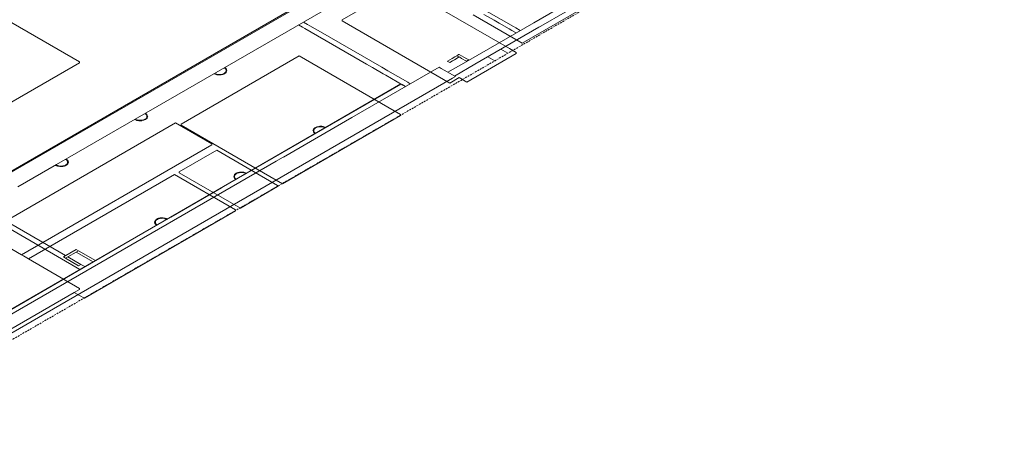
# Model space of a CAD drawing. Header units: millimetres. Extents: x 4480191 to 4481199, y -30324204 to -30323479.
# Tile 80 of 243: x 4480431 to 4480537, y -30324125 to -30324080. Entities that reach past the tile are written whole.
import ezdxf

# ---------------------------------------------------------------- set-up
doc = ezdxf.new("R2010")
doc.units = ezdxf.units.MM
doc.linetypes.add('JIS_02_2.0', pattern=[0.3, 0.2, -0.1])
for name, color, linetype, lineweight in [('DI-Elementos externos em vista', 9, 'Continuous', 5), ('DI-Área do detalhe', 7, 'JIS_02_2.0', 9), ('IFC-Elemento terminal-Contorno', 253, 'Continuous', 5), ('IFC-Parede padrão-Contorno', 44, 'Continuous', 5), ('IFC-Parede-Contorno', 42, 'Continuous', 5)]:
    doc.layers.add(name, color=color, linetype=linetype, lineweight=lineweight)

msp = doc.modelspace()

# ---------------------------------------------------------------- linework, layer by layer
at = {"layer": 'DI-Elementos externos em vista'}
for p, q in [((4480472.09, -30324076.44), (4480465.82, -30324080.06)), ((4480483.69, -30324083.14), (4480472.09, -30324076.44)), ((4480437.75, -30324084.55), (4480426.84, -30324078.25)), ((4480485.06, -30324082.57), (4480492.34, -30324078.37)), ((4480479.81, -30324079.53), (4480485.06, -30324082.57)), ((4480465.82, -30324080.06), (4480465.82, -30324080.18)), ((4480465.82, -30324080.18), (4480477.32, -30324086.82)), ((4480479.14, -30324086.71), (4480484.4, -30324083.67)), ((4480484.4, -30324083.55), (4480483.69, -30324083.14)), ((4480484.4, -30324083.67), (4480484.4, -30324083.55)), ((4480428.93, -30324089.76), (4480437.75, -30324084.67)), ((4480437.75, -30324084.67), (4480437.75, -30324084.55)), ((4480461.22, -30324083.92), (4480448.61, -30324091.2)), ((4480472.06, -30324090.18), (4480461.22, -30324083.92)), ((4480477.32, -30324086.82), (4480478.32, -30324086.24)), ((4480478.32, -30324086.24), (4480479.14, -30324086.71)), ((4480448.03, -30324091.07), (4480427.6, -30324102.87)), ((4480451.9, -30324093.3), (4480448.03, -30324091.07)), ((4480459.45, -30324097.58), (4480472.06, -30324090.3)), ((4480472.06, -30324090.3), (4480472.06, -30324090.18)), ((4480448.61, -30324091.2), (4480448.61, -30324091.32)), ((4480448.61, -30324091.32), (4480459.45, -30324097.58)), ((4480431.57, -30324105.16), (4480451.9, -30324093.42)), ((4480452.42, -30324094), (4480448.43, -30324096.3)), ((4480451.9, -30324093.42), (4480451.9, -30324093.3)), ((4480458.93, -30324097.76), (4480452.42, -30324094)), ((4480448.43, -30324096.3), (4480448.43, -30324096.42)), ((4480447.91, -30324096.6), (4480432.33, -30324105.6)), ((4480454.43, -30324100.36), (4480447.91, -30324096.6)), ((4480448.43, -30324096.42), (4480454.95, -30324100.18)), ((4480454.95, -30324100.18), (4480458.93, -30324097.88)), ((4480458.93, -30324097.88), (4480458.93, -30324097.76)), ((4480438.29, -30324109.8), (4480454.43, -30324100.48)), ((4480454.43, -30324100.48), (4480454.43, -30324100.36)), ((4480431.57, -30324105.16), (4480428.48, -30324103.38)), ((4480431.77, -30324105.28), (4480431.57, -30324105.16)), ((4480432.33, -30324105.6), (4480431.77, -30324105.28)), ((4480437.77, -30324108.74), (4480432.33, -30324105.6)), ((4480437.21, -30324109.18), (4480437.77, -30324108.86)), ((4480437.77, -30324108.86), (4480437.77, -30324108.74)), ((4480431.77, -30324112.32), (4480437.21, -30324109.18)), ((4480437.21, -30324109.18), (4480437.77, -30324109.5)), ((4480437.77, -30324109.5), (4480438.29, -30324109.8)), ((4480429, -30324113.92), (4480431.77, -30324112.32))]:
    msp.add_line(p, q, dxfattribs=at)
at = {"layer": 'DI-Área do detalhe'}
msp.add_lwpolyline([(4480336.98, -30324081.89), (4480461.78, -30324009.84), (4480536.57, -30324053.02), (4480411.77, -30324125.07), (4480336.98, -30324081.89)], dxfattribs=at)
at = {"layer": 'IFC-Elemento terminal-Contorno', "color": 8, "lineweight": 5}
for p, q in [((4480452.16, -30324085.84), (4480452.12, -30324085.83)), ((4480452.25, -30324085.87), (4480452.16, -30324085.84)), ((4480452.23, -30324085.82), (4480452.17, -30324085.8)), ((4480452.31, -30324085.85), (4480452.23, -30324085.82)), ((4480452.36, -30324085.92), (4480452.25, -30324085.87)), ((4480452.37, -30324085.87), (4480452.31, -30324085.85)), ((4480452.4, -30324085.88), (4480452.37, -30324085.87)), ((4480452.45, -30324085.89), (4480452.4, -30324085.88)), ((4480452.63, -30324085.91), (4480452.45, -30324085.89)), ((4480452.95, -30324085.9), (4480452.93, -30324085.9)), ((4480453.13, -30324085.84), (4480452.95, -30324085.9)), ((4480453.17, -30324085.87), (4480453.09, -30324085.9)), ((4480453.15, -30324085.83), (4480453.13, -30324085.84)), ((4480453.21, -30324085.8), (4480453.15, -30324085.83)), ((4480453.27, -30324085.82), (4480453.17, -30324085.87)), ((4480453.29, -30324085.74), (4480453.21, -30324085.8)), ((4480453.22, -30324085.19), (4480453.24, -30324085.21)), ((4480453.24, -30324085.21), (4480453.35, -30324085.29)), ((4480453.3, -30324085.8), (4480453.27, -30324085.82)), ((4480453.28, -30324085.16), (4480453.29, -30324085.17)), ((4480453.29, -30324085.17), (4480453.32, -30324085.19)), ((4480453.33, -30324085.71), (4480453.29, -30324085.74)), ((4480453.43, -30324085.7), (4480453.3, -30324085.8)), ((4480453.32, -30324085.19), (4480453.38, -30324085.24)), ((4480453.38, -30324085.66), (4480453.33, -30324085.71)), ((4480453.35, -30324085.29), (4480453.35, -30324085.29)), ((4480453.35, -30324085.29), (4480453.35, -30324085.29)), ((4480453.35, -30324085.29), (4480453.42, -30324085.44)), ((4480453.38, -30324085.24), (4480453.39, -30324085.25)), ((4480453.42, -30324085.59), (4480453.38, -30324085.66)), ((4480453.39, -30324085.25), (4480453.42, -30324085.28)), ((4480453.42, -30324085.28), (4480453.48, -30324085.37)), ((4480453.42, -30324085.44), (4480453.43, -30324085.55)), ((4480453.43, -30324085.57), (4480453.42, -30324085.59)), ((4480453.43, -30324085.55), (4480453.43, -30324085.57)), ((4480453.45, -30324085.67), (4480453.43, -30324085.7)), ((4480453.51, -30324085.53), (4480453.45, -30324085.67)), ((4480453.48, -30324085.37), (4480453.51, -30324085.5)), ((4480453.51, -30324085.5), (4480453.51, -30324085.52)), ((4480453.51, -30324085.52), (4480453.51, -30324085.53)), ((4480452.43, -30324085.93), (4480452.36, -30324085.92)), ((4480452.58, -30324085.96), (4480452.43, -30324085.93)), ((4480452.59, -30324085.96), (4480452.58, -30324085.96)), ((4480452.6, -30324085.96), (4480452.59, -30324085.96)), ((4480452.77, -30324085.96), (4480452.6, -30324085.96)), ((4480452.73, -30324085.91), (4480452.63, -30324085.91)), ((4480452.82, -30324085.91), (4480452.73, -30324085.91)), ((4480452.86, -30324085.95), (4480452.77, -30324085.96)), ((4480452.93, -30324085.9), (4480452.82, -30324085.91)), ((4480452.91, -30324085.95), (4480452.86, -30324085.95)), ((4480453.05, -30324085.91), (4480452.91, -30324085.95)), ((4480453.09, -30324085.9), (4480453.05, -30324085.91)), ((4480444.76, -30324090.08), (4480444.78, -30324090.1)), ((4480444.78, -30324090.1), (4480444.88, -30324090.17)), ((4480444.81, -30324090.05), (4480444.82, -30324090.06)), ((4480444.82, -30324090.06), (4480444.85, -30324090.08)), ((4480444.85, -30324090.08), (4480444.91, -30324090.13)), ((4480443.69, -30324090.73), (4480443.66, -30324090.71)), ((4480443.78, -30324090.76), (4480443.69, -30324090.73)), ((4480443.76, -30324090.71), (4480443.71, -30324090.68)), ((4480443.84, -30324090.74), (4480443.76, -30324090.71)), ((4480443.9, -30324090.81), (4480443.78, -30324090.76)), ((4480443.9, -30324090.76), (4480443.84, -30324090.74)), ((4480443.94, -30324090.77), (4480443.9, -30324090.76)), ((4480443.97, -30324090.82), (4480443.9, -30324090.81)), ((4480443.99, -30324090.78), (4480443.94, -30324090.77)), ((4480444.12, -30324090.85), (4480443.97, -30324090.82)), ((4480444.16, -30324090.8), (4480443.99, -30324090.78)), ((4480444.14, -30324090.85), (4480444.12, -30324090.85)), ((4480444.12, -30324090.85), (4480444.12, -30324090.85)), ((4480444.31, -30324090.85), (4480444.14, -30324090.85)), ((4480444.26, -30324090.8), (4480444.16, -30324090.8)), ((4480444.35, -30324090.8), (4480444.26, -30324090.8)), ((4480444.4, -30324090.84), (4480444.31, -30324090.85)), ((4480444.46, -30324090.79), (4480444.35, -30324090.8)), ((4480444.44, -30324090.83), (4480444.4, -30324090.84)), ((4480444.59, -30324090.8), (4480444.44, -30324090.83)), ((4480444.48, -30324090.78), (4480444.46, -30324090.79)), ((4480444.66, -30324090.73), (4480444.48, -30324090.78)), ((4480444.63, -30324090.79), (4480444.59, -30324090.8)), ((4480444.7, -30324090.76), (4480444.63, -30324090.79)), ((4480444.69, -30324090.72), (4480444.66, -30324090.73)), ((4480444.74, -30324090.69), (4480444.69, -30324090.72)), ((4480444.8, -30324090.71), (4480444.7, -30324090.76)), ((4480444.83, -30324090.63), (4480444.74, -30324090.69)), ((4480444.84, -30324090.69), (4480444.8, -30324090.71)), ((4480444.87, -30324090.6), (4480444.83, -30324090.63)), ((4480444.96, -30324090.59), (4480444.84, -30324090.69)), ((4480444.91, -30324090.55), (4480444.87, -30324090.6)), ((4480444.88, -30324090.17), (4480444.89, -30324090.18)), ((4480444.89, -30324090.18), (4480444.89, -30324090.18)), ((4480444.89, -30324090.18), (4480444.96, -30324090.33)), ((4480444.91, -30324090.13), (4480444.92, -30324090.14)), ((4480444.95, -30324090.48), (4480444.91, -30324090.55)), ((4480444.92, -30324090.14), (4480444.96, -30324090.17)), ((4480444.96, -30324090.46), (4480444.95, -30324090.48)), ((4480444.96, -30324090.17), (4480445.01, -30324090.26)), ((4480444.96, -30324090.33), (4480444.96, -30324090.44)), ((4480444.96, -30324090.44), (4480444.96, -30324090.46)), ((4480444.99, -30324090.56), (4480444.96, -30324090.59)), ((4480445.04, -30324090.42), (4480444.99, -30324090.56)), ((4480445.01, -30324090.26), (4480445.04, -30324090.39)), ((4480445.04, -30324090.39), (4480445.05, -30324090.4)), ((4480445.05, -30324090.4), (4480445.04, -30324090.42)), ((4480462.72, -30324091.86), (4480462.71, -30324091.88)), ((4480462.71, -30324091.88), (4480462.72, -30324091.9)), ((4480462.77, -30324091.73), (4480462.72, -30324091.86)), ((4480462.72, -30324091.9), (4480462.75, -30324092.02)), ((4480462.75, -30324092.02), (4480462.81, -30324092.12)), ((4480462.8, -30324091.7), (4480462.77, -30324091.73)), ((4480462.92, -30324091.6), (4480462.8, -30324091.7)), ((4480462.81, -30324091.81), (4480462.8, -30324091.83)), ((4480462.8, -30324091.83), (4480462.8, -30324091.85)), ((4480462.8, -30324091.85), (4480462.8, -30324091.95)), ((4480462.8, -30324091.95), (4480462.87, -30324092.1)), ((4480462.85, -30324091.74), (4480462.81, -30324091.81)), ((4480462.81, -30324092.12), (4480462.84, -30324092.15)), ((4480462.84, -30324092.15), (4480462.85, -30324092.16)), ((4480462.89, -30324091.69), (4480462.85, -30324091.74)), ((4480462.85, -30324092.16), (4480462.91, -30324092.21)), ((4480462.87, -30324092.1), (4480462.88, -30324092.11)), ((4480462.88, -30324092.11), (4480462.88, -30324092.11)), ((4480462.88, -30324092.11), (4480462.98, -30324092.19)), ((4480462.93, -30324091.65), (4480462.89, -30324091.69)), ((4480462.91, -30324092.21), (4480462.94, -30324092.23)), ((4480462.96, -30324091.57), (4480462.92, -30324091.6)), ((4480463.02, -30324091.6), (4480462.93, -30324091.65)), ((4480463.06, -30324091.53), (4480462.96, -30324091.57)), ((4480462.98, -30324092.19), (4480463, -30324092.21)), ((4480463.07, -30324091.57), (4480463.02, -30324091.6)), ((4480463.13, -30324091.5), (4480463.06, -30324091.53)), ((4480463.1, -30324091.56), (4480463.07, -30324091.57)), ((4480463.28, -30324091.5), (4480463.1, -30324091.56)), ((4480463.17, -30324091.48), (4480463.13, -30324091.5)), ((4480463.32, -30324091.45), (4480463.17, -30324091.48)), ((4480463.3, -30324091.5), (4480463.28, -30324091.5)), ((4480463.41, -30324091.49), (4480463.3, -30324091.5)), ((4480463.36, -30324091.45), (4480463.32, -30324091.45)), ((4480463.45, -30324091.44), (4480463.36, -30324091.45)), ((4480463.5, -30324091.49), (4480463.41, -30324091.49)), ((4480463.62, -30324091.44), (4480463.45, -30324091.44)), ((4480463.6, -30324091.49), (4480463.5, -30324091.49)), ((4480463.77, -30324091.5), (4480463.6, -30324091.49)), ((4480463.64, -30324091.44), (4480463.62, -30324091.44)), ((4480463.79, -30324091.46), (4480463.64, -30324091.44)), ((4480463.64, -30324091.44), (4480463.64, -30324091.44)), ((4480463.82, -30324091.51), (4480463.77, -30324091.5)), ((4480463.86, -30324091.48), (4480463.79, -30324091.46)), ((4480463.86, -30324091.53), (4480463.82, -30324091.51)), ((4480463.98, -30324091.53), (4480463.86, -30324091.48)), ((4480463.92, -30324091.55), (4480463.86, -30324091.53)), ((4480464, -30324091.58), (4480463.92, -30324091.55)), ((4480464.07, -30324091.56), (4480463.98, -30324091.53)), ((4480464.05, -30324091.6), (4480464, -30324091.58)), ((4480464.1, -30324091.57), (4480464.07, -30324091.56)), ((4480462.94, -30324092.23), (4480462.95, -30324092.24)), ((4480436.29, -30324094.97), (4480436.31, -30324094.99)), ((4480436.31, -30324094.99), (4480436.42, -30324095.06)), ((4480436.34, -30324094.94), (4480436.36, -30324094.95)), ((4480436.36, -30324094.95), (4480436.39, -30324094.97)), ((4480436.39, -30324094.97), (4480436.44, -30324095.02)), ((4480436.42, -30324095.06), (4480436.42, -30324095.06)), ((4480436.42, -30324095.06), (4480436.42, -30324095.07)), ((4480436.42, -30324095.07), (4480436.49, -30324095.22)), ((4480436.44, -30324095.02), (4480436.46, -30324095.03)), ((4480436.46, -30324095.03), (4480436.49, -30324095.06)), ((4480436.49, -30324095.06), (4480436.55, -30324095.15)), ((4480436.49, -30324095.22), (4480436.5, -30324095.32)), ((4480436.5, -30324095.35), (4480436.49, -30324095.37)), ((4480436.5, -30324095.32), (4480436.5, -30324095.35)), ((4480436.58, -30324095.31), (4480436.52, -30324095.44)), ((4480436.55, -30324095.15), (4480436.58, -30324095.28)), ((4480436.58, -30324095.28), (4480436.58, -30324095.29)), ((4480436.58, -30324095.29), (4480436.58, -30324095.31)), ((4480435.23, -30324095.62), (4480435.19, -30324095.6)), ((4480435.32, -30324095.65), (4480435.23, -30324095.62)), ((4480435.3, -30324095.6), (4480435.24, -30324095.57)), ((4480435.31, -30324095.53), (4480435.27, -30324095.56)), ((4480435.38, -30324095.62), (4480435.3, -30324095.6)), ((4480435.43, -30324095.7), (4480435.32, -30324095.65)), ((4480435.44, -30324095.64), (4480435.38, -30324095.62)), ((4480435.5, -30324095.71), (4480435.43, -30324095.7)), ((4480435.47, -30324095.66), (4480435.44, -30324095.64)), ((4480435.52, -30324095.67), (4480435.47, -30324095.66)), ((4480435.65, -30324095.74), (4480435.5, -30324095.71)), ((4480435.7, -30324095.69), (4480435.52, -30324095.67)), ((4480435.66, -30324095.74), (4480435.65, -30324095.74)), ((4480435.67, -30324095.74), (4480435.66, -30324095.74)), ((4480435.84, -30324095.73), (4480435.67, -30324095.74)), ((4480435.8, -30324095.68), (4480435.7, -30324095.69)), ((4480435.88, -30324095.69), (4480435.8, -30324095.68)), ((4480435.93, -30324095.73), (4480435.84, -30324095.73)), ((4480436, -30324095.68), (4480435.88, -30324095.69)), ((4480435.98, -30324095.72), (4480435.93, -30324095.73)), ((4480436.12, -30324095.69), (4480435.98, -30324095.72)), ((4480436.02, -30324095.67), (4480436, -30324095.68)), ((4480436.2, -30324095.62), (4480436.02, -30324095.67)), ((4480436.16, -30324095.68), (4480436.12, -30324095.69)), ((4480436.24, -30324095.65), (4480436.16, -30324095.68)), ((4480436.22, -30324095.61), (4480436.2, -30324095.62)), ((4480436.28, -30324095.57), (4480436.22, -30324095.61)), ((4480436.34, -30324095.6), (4480436.24, -30324095.65)), ((4480436.36, -30324095.52), (4480436.28, -30324095.57)), ((4480436.37, -30324095.58), (4480436.34, -30324095.6)), ((4480436.4, -30324095.49), (4480436.36, -30324095.52)), ((4480436.5, -30324095.47), (4480436.37, -30324095.58)), ((4480436.45, -30324095.44), (4480436.4, -30324095.49)), ((4480436.49, -30324095.37), (4480436.45, -30324095.44)), ((4480436.52, -30324095.44), (4480436.5, -30324095.47)), ((4480454.59, -30324096.42), (4480454.49, -30324096.46)), ((4480454.67, -30324096.38), (4480454.59, -30324096.42)), ((4480454.81, -30324096.39), (4480454.63, -30324096.45)), ((4480454.71, -30324096.37), (4480454.67, -30324096.38)), ((4480454.85, -30324096.34), (4480454.71, -30324096.37)), ((4480454.83, -30324096.39), (4480454.81, -30324096.39)), ((4480454.95, -30324096.38), (4480454.83, -30324096.39)), ((4480454.9, -30324096.33), (4480454.85, -30324096.34)), ((4480454.99, -30324096.33), (4480454.9, -30324096.33)), ((4480455.03, -30324096.38), (4480454.95, -30324096.38)), ((4480455.16, -30324096.33), (4480454.99, -30324096.33)), ((4480455.13, -30324096.38), (4480455.03, -30324096.38)), ((4480455.31, -30324096.39), (4480455.13, -30324096.38)), ((4480455.17, -30324096.33), (4480455.16, -30324096.33)), ((4480455.18, -30324096.33), (4480455.17, -30324096.33)), ((4480455.33, -30324096.35), (4480455.18, -30324096.33)), ((4480455.36, -30324096.4), (4480455.31, -30324096.39)), ((4480455.4, -30324096.36), (4480455.33, -30324096.35)), ((4480455.39, -30324096.42), (4480455.36, -30324096.4)), ((4480455.51, -30324096.41), (4480455.4, -30324096.36)), ((4480455.6, -30324096.44), (4480455.51, -30324096.41)), ((4480454.31, -30324096.62), (4480454.25, -30324096.75)), ((4480454.25, -30324096.75), (4480454.25, -30324096.77)), ((4480454.25, -30324096.77), (4480454.25, -30324096.78)), ((4480454.25, -30324096.78), (4480454.28, -30324096.91)), ((4480454.28, -30324096.91), (4480454.34, -30324097)), ((4480454.33, -30324096.59), (4480454.31, -30324096.62)), ((4480454.46, -30324096.48), (4480454.33, -30324096.59)), ((4480454.34, -30324096.69), (4480454.33, -30324096.71)), ((4480454.33, -30324096.71), (4480454.33, -30324096.74)), ((4480454.33, -30324096.74), (4480454.34, -30324096.84)), ((4480454.38, -30324096.62), (4480454.34, -30324096.69)), ((4480454.34, -30324096.84), (4480454.41, -30324096.99)), ((4480454.34, -30324097), (4480454.37, -30324097.03)), ((4480454.37, -30324097.03), (4480454.39, -30324097.05)), ((4480454.43, -30324096.57), (4480454.38, -30324096.62)), ((4480454.39, -30324097.05), (4480454.44, -30324097.09)), ((4480454.41, -30324096.99), (4480454.41, -30324097)), ((4480454.41, -30324097), (4480454.41, -30324097)), ((4480454.41, -30324097), (4480454.52, -30324097.08)), ((4480454.47, -30324096.54), (4480454.43, -30324096.57)), ((4480454.44, -30324097.09), (4480454.47, -30324097.11)), ((4480454.49, -30324096.46), (4480454.46, -30324096.48)), ((4480454.55, -30324096.49), (4480454.47, -30324096.54)), ((4480454.47, -30324097.11), (4480454.49, -30324097.13)), ((4480454.52, -30324097.08), (4480454.54, -30324097.1)), ((4480454.61, -30324096.46), (4480454.55, -30324096.49)), ((4480454.63, -30324096.45), (4480454.61, -30324096.46)), ((4480455.45, -30324096.44), (4480455.39, -30324096.42)), ((4480455.53, -30324096.47), (4480455.45, -30324096.44)), ((4480455.59, -30324096.49), (4480455.53, -30324096.47)), ((4480455.64, -30324096.46), (4480455.6, -30324096.44)), ((4480445.79, -30324101.64), (4480445.78, -30324101.66)), ((4480445.78, -30324101.66), (4480445.79, -30324101.67)), ((4480445.84, -30324101.5), (4480445.79, -30324101.64)), ((4480445.79, -30324101.67), (4480445.82, -30324101.8)), ((4480445.87, -30324101.48), (4480445.84, -30324101.5)), ((4480445.99, -30324101.37), (4480445.87, -30324101.48)), ((4480445.88, -30324101.58), (4480445.87, -30324101.6)), ((4480445.87, -30324101.6), (4480445.87, -30324101.63)), ((4480445.87, -30324101.63), (4480445.87, -30324101.73)), ((4480445.92, -30324101.51), (4480445.88, -30324101.58)), ((4480445.96, -30324101.46), (4480445.92, -30324101.51)), ((4480446, -30324101.43), (4480445.96, -30324101.46)), ((4480446.03, -30324101.35), (4480445.99, -30324101.37)), ((4480446.09, -30324101.38), (4480446, -30324101.43)), ((4480446.13, -30324101.3), (4480446.03, -30324101.35)), ((4480446.14, -30324101.34), (4480446.09, -30324101.38)), ((4480446.2, -30324101.27), (4480446.13, -30324101.3)), ((4480446.17, -30324101.33), (4480446.14, -30324101.34)), ((4480446.35, -30324101.28), (4480446.17, -30324101.33)), ((4480446.24, -30324101.26), (4480446.2, -30324101.27)), ((4480446.39, -30324101.23), (4480446.24, -30324101.26)), ((4480446.37, -30324101.27), (4480446.35, -30324101.28)), ((4480446.48, -30324101.26), (4480446.37, -30324101.27)), ((4480446.43, -30324101.22), (4480446.39, -30324101.23)), ((4480446.52, -30324101.21), (4480446.43, -30324101.22)), ((4480446.57, -30324101.27), (4480446.48, -30324101.26)), ((4480446.69, -30324101.21), (4480446.52, -30324101.21)), ((4480446.67, -30324101.26), (4480446.57, -30324101.27)), ((4480446.84, -30324101.28), (4480446.67, -30324101.26)), ((4480446.71, -30324101.21), (4480446.69, -30324101.21)), ((4480446.86, -30324101.24), (4480446.71, -30324101.21)), ((4480446.71, -30324101.21), (4480446.71, -30324101.21)), ((4480446.89, -30324101.29), (4480446.84, -30324101.28)), ((4480446.93, -30324101.25), (4480446.86, -30324101.24)), ((4480446.93, -30324101.31), (4480446.89, -30324101.29)), ((4480447.05, -30324101.3), (4480446.93, -30324101.25)), ((4480446.99, -30324101.33), (4480446.93, -30324101.31)), ((4480447.07, -30324101.35), (4480446.99, -30324101.33)), ((4480447.14, -30324101.33), (4480447.05, -30324101.3)), ((4480447.12, -30324101.38), (4480447.07, -30324101.35)), ((4480447.17, -30324101.35), (4480447.14, -30324101.33)), ((4480445.82, -30324101.8), (4480445.87, -30324101.89)), ((4480445.87, -30324101.73), (4480445.94, -30324101.88)), ((4480445.87, -30324101.89), (4480445.91, -30324101.92)), ((4480445.91, -30324101.92), (4480445.92, -30324101.93)), ((4480445.92, -30324101.93), (4480445.98, -30324101.98)), ((4480445.94, -30324101.88), (4480445.94, -30324101.89)), ((4480445.94, -30324101.89), (4480445.95, -30324101.89)), ((4480445.95, -30324101.89), (4480446.05, -30324101.96)), ((4480445.98, -30324101.98), (4480446.01, -30324102)), ((4480446.01, -30324102), (4480446.02, -30324102.01)), ((4480446.05, -30324101.96), (4480446.07, -30324101.98))]:
    msp.add_line(p, q, dxfattribs=at)
at = {"layer": 'IFC-Parede padrão-Contorno', "color": 8, "lineweight": 5}
for p, q in [((4480476.98, -30324076.66), (4480484.13, -30324080.79)), ((4480480.97, -30324079.49), (4480482.07, -30324080.12)), ((4480461.16, -30324080.61), (4480461.6, -30324080.86)), ((4480461.68, -30324080.31), (4480462.12, -30324080.56)), ((4480462.12, -30324080.56), (4480462.37, -30324080.7)), ((4480482.07, -30324080.12), (4480482.59, -30324080.42)), ((4480482.59, -30324080.42), (4480483.68, -30324081.05)), ((4480461.6, -30324080.86), (4480461.85, -30324081)), ((4480461.85, -30324081), (4480468.41, -30324084.79)), ((4480462.37, -30324080.7), (4480463.5, -30324081.35)), ((4480463.5, -30324081.35), (4480470.05, -30324085.14)), ((4480483.68, -30324081.05), (4480483.94, -30324081.2)), ((4480483.94, -30324081.2), (4480484.4, -30324081.47)), ((4480484.13, -30324080.79), (4480484.39, -30324080.94)), ((4480484.39, -30324080.94), (4480484.85, -30324081.21)), ((4480478.27, -30324083.79), (4480478.2, -30324083.83)), ((4480478.32, -30324083.76), (4480478.27, -30324083.79)), ((4480478.32, -30324083.76), (4480478.83, -30324084.05)), ((4480482.77, -30324083.21), (4480483.52, -30324083.64)), ((4480468.41, -30324084.79), (4480469.07, -30324085.17)), ((4480477.58, -30324084.19), (4480477.08, -30324084.48)), ((4480477.08, -30324084.48), (4480477.13, -30324084.51)), ((4480477.13, -30324084.51), (4480477.2, -30324084.55)), ((4480477.2, -30324084.55), (4480477.32, -30324084.62)), ((4480477.61, -30324084.45), (4480477.32, -30324084.62)), ((4480477.87, -30324084.02), (4480477.58, -30324084.19)), ((4480477.82, -30324084.33), (4480477.61, -30324084.45)), ((4480478.32, -30324084.04), (4480477.82, -30324084.33)), ((4480478.08, -30324083.9), (4480477.87, -30324084.02)), ((4480478.2, -30324083.83), (4480478.08, -30324083.9)), ((4480478.08, -30324083.9), (4480478.38, -30324084.07)), ((4480478.38, -30324084.07), (4480478.59, -30324084.19)), ((4480478.59, -30324084.19), (4480479.1, -30324084.49)), ((4480478.83, -30324084.05), (4480479.13, -30324084.22)), ((4480479.17, -30324084.45), (4480479.1, -30324084.49)), ((4480479.13, -30324084.22), (4480479.35, -30324084.35)), ((4480479.23, -30324084.42), (4480479.17, -30324084.45)), ((4480479.35, -30324084.35), (4480479.23, -30324084.42)), ((4480481.39, -30324084.01), (4480482.14, -30324084.44)), ((4480469.07, -30324085.17), (4480470.19, -30324085.82)), ((4480470.05, -30324085.14), (4480470.71, -30324085.52)), ((4480470.19, -30324085.82), (4480470.48, -30324085.98)), ((4480470.71, -30324085.52), (4480472.83, -30324086.74)), ((4480470.48, -30324085.98), (4480472.31, -30324087.04)), ((4480472.83, -30324086.74), (4480472.86, -30324086.76)), ((4480472.86, -30324086.76), (4480473.1, -30324086.9)), ((4480472.23, -30324086.99), (4480472.58, -30324087.2)), ((4480466.87, -30324090.5), (4480459.55, -30324094.72)), ((4480458.78, -30324095.17), (4480412.94, -30324121.63)), ((4480452.94, -30324098.02), (4480447.54, -30324101.13)), ((4480426.87, -30324100.41), (4480437.8, -30324106.72)), ((4480427.39, -30324100.11), (4480436.28, -30324105.24)), ((4480442.15, -30324104.25), (4480420.58, -30324116.7)), ((4480437.66, -30324104.72), (4480439.46, -30324105.76)), ((4480436.28, -30324105.52), (4480437.66, -30324106.32)), ((4480436.52, -30324105.38), (4480437.91, -30324106.18)), ((4480437.42, -30324104.86), (4480439.22, -30324105.9)), ((4480437.91, -30324106.18), (4480437.66, -30324106.32)), ((4480437.91, -30324106.18), (4480438.32, -30324106.42))]:
    msp.add_line(p, q, dxfattribs=at)
at = {"layer": 'IFC-Parede-Contorno', "color": 8, "lineweight": 5}
for p, q in [((4480493.02, -30324062.22), (4480435.31, -30324095.53)), ((4480469.14, -30324074), (4480425.32, -30324099.3)), ((4480469.05, -30324073.95), (4480428.27, -30324097.49)), ((4480466.57, -30324075.48), (4480419.95, -30324102.4)), ((4480494.18, -30324075.83), (4480486.3, -30324080.38)), ((4480494.87, -30324076.23), (4480487.06, -30324080.74)), ((4480486.3, -30324080.38), (4480479.31, -30324084.41)), ((4480486.83, -30324080.87), (4480480, -30324084.81)), ((4480486.99, -30324080.78), (4480486.83, -30324080.87)), ((4480487.06, -30324080.74), (4480486.99, -30324080.78)), ((4480479.31, -30324084.41), (4480477.13, -30324085.67)), ((4480480, -30324084.81), (4480477.83, -30324086.07)), ((4480476.18, -30324085.12), (4480466.87, -30324090.5)), ((4480476.18, -30324085.12), (4480476.42, -30324085.26)), ((4480476.42, -30324085.26), (4480477.92, -30324086.12)), ((4480472.1, -30324086.92), (4480449.08, -30324100.21)), ((4480472.13, -30324086.94), (4480452.94, -30324098.02)), ((4480477.62, -30324086.29), (4480462.93, -30324094.77)), ((4480477.92, -30324086.12), (4480477.62, -30324086.29)), ((4480461.2, -30324093.77), (4480458.78, -30324095.17)), ((4480462.93, -30324094.77), (4480418.02, -30324120.7)), ((4480435.31, -30324095.53), (4480431.18, -30324097.91)), ((4480449.08, -30324100.21), (4480429.04, -30324111.78)), ((4480447.54, -30324101.13), (4480442.15, -30324104.25)), ((4480437.42, -30324104.58), (4480436.04, -30324105.38)), ((4480437.66, -30324104.72), (4480436.28, -30324105.52)), ((4480437.42, -30324104.58), (4480437.66, -30324104.72)), ((4480436.04, -30324105.38), (4480436.28, -30324105.52))]:
    msp.add_line(p, q, dxfattribs=at)

doc.saveas('drawing.dxf')
